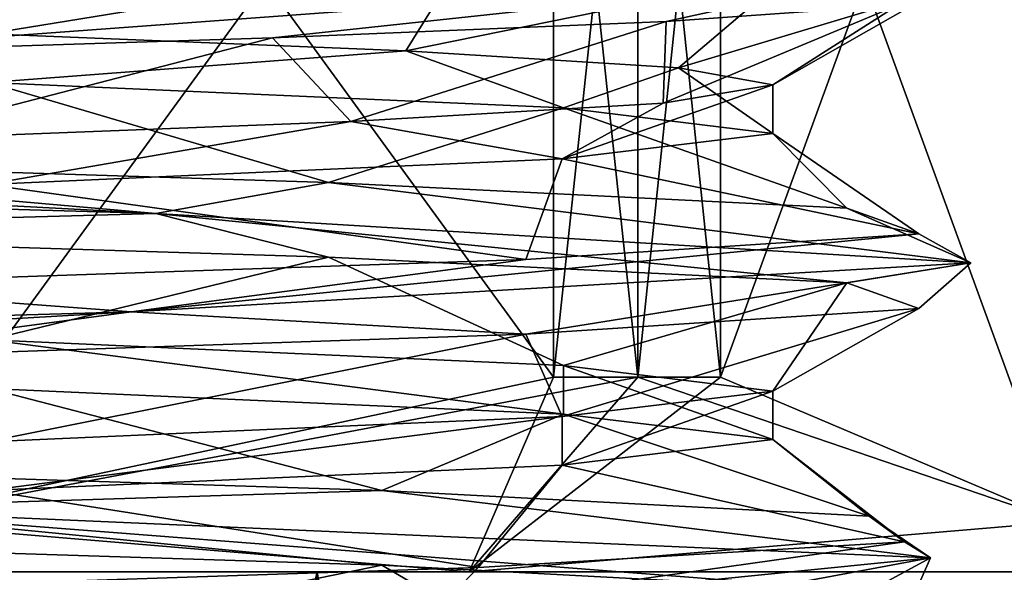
# Model space of a CAD drawing. Header units: metres. Extents: x -205 to 205, y -82 to 82.
# Tile 140 of 256: x -126.15 to -120.31, y 75 to 78.28. Entities that reach past the tile are written whole.
import ezdxf

# ---------------------------------------------------------------- set-up
doc = ezdxf.new("R2010")
doc.units = ezdxf.units.M
doc.layers.add('solid_PRT0003', color=7, linetype='CONTINUOUS')

msp = doc.modelspace()

# ---------------------------------------------------------------- linework, layer by layer
at = {"layer": 'solid_PRT0003'}
for points in [[(-127.026306, 75.301163, 9.5), (-127.025375, 81.707977, 9.5), (-122.984688, 80.849297, 9.5)], [(-122.985359, 76.158691, 39.5), (-127.025391, 81.707985, 39.5), (-127.026291, 75.301163, 39.5)], [(-122.985359, 76.158691, 39.5), (-122.984688, 80.849297, 39.5), (-127.025391, 81.707985, 39.5)], [(-121.99498, 76.158554, 10.071796), (-121.994308, 80.849152, 10.071796), (-119.973778, 81.706978, 13.57125)], [(-121.99498, 76.158554, 10.071796), (-119.973778, 81.706978, 13.57125), (-119.974701, 75.300156, 13.571237)], [(-119.974693, 75.300156, 35.428749), (-119.973785, 81.70697, 35.428764), (-121.994308, 80.849152, 38.928204)], [(-122.985359, 76.158691, 9.5), (-127.026306, 75.301163, 9.5), (-122.984688, 80.849297, 9.5)], [(-122.985359, 76.158691, 9.5), (-122.984688, 80.849297, 9.5), (-122.484688, 80.84922, 9.777568)], [(-122.485359, 76.158623, 39.222431), (-122.984688, 80.849297, 39.5), (-122.985359, 76.158691, 39.5)], [(-122.485359, 76.158623, 9.777568), (-122.985359, 76.158691, 9.5), (-122.484688, 80.84922, 9.777568)], [(-122.485359, 76.158623, 39.222431), (-122.484688, 80.84922, 39.222431), (-122.984688, 80.849297, 39.5)], [(-122.485359, 76.158623, 9.777568), (-122.484688, 80.84922, 9.777568), (-121.994308, 80.849152, 10.071796)], [(-122.485359, 76.158623, 39.222431), (-121.99498, 76.158554, 38.928204), (-122.484688, 80.84922, 39.222431)], [(-122.485359, 76.158623, 9.777568), (-121.994308, 80.849152, 10.071796), (-121.99498, 76.158554, 10.071796)], [(-121.99498, 76.158554, 38.928204), (-121.994308, 80.849152, 38.928204), (-122.484688, 80.84922, 39.222431)], [(-119.974693, 75.300156, 35.428749), (-121.994308, 80.849152, 38.928204), (-121.99498, 76.158554, 38.928204)], [(-126.335442, 78.19368, 16.445749), (-123.511765, 78.652863, 17.35338), (-126.281555, 78.750099, 15.290956)], [(-126.335442, 78.19368, 16.445749), (-123.859802, 78.092323, 18.523352), (-123.511765, 78.652863, 17.35338)], [(-123.859802, 78.092323, 18.523352), (-121.57962, 78.556137, 20.204323), (-123.511765, 78.652863, 17.35338)], [(-127.860718, 78.288605, 34.497498), (-120.931946, 78.57151, 27.44244), (-127.685135, 78.073364, 34.299709)], [(-120.931946, 78.57151, 27.44244), (-124.649475, 78.169731, 32.671566), (-127.685135, 78.073364, 34.299709)], [(-120.931946, 78.57151, 27.44244), (-122.317093, 78.265907, 30.137939), (-124.649475, 78.169731, 32.671566)], [(-123.859802, 78.092323, 18.523352), (-122.245041, 77.991638, 21.321735), (-121.57962, 78.556137, 20.204323)], [(-120.931946, 78.57151, 27.44244), (-120.944374, 78.362358, 26.972849), (-122.317093, 78.265907, 30.137939)], [(-122.245041, 77.991638, 21.321735), (-120.690262, 78.459305, 23.531454), (-121.57962, 78.556137, 20.204323)], [(-122.245041, 77.991638, 21.321735), (-121.685112, 77.890434, 24.5), (-120.690262, 78.459305, 23.531454)], [(-120.944374, 78.362358, 26.972849), (-120.690262, 78.459305, 23.531454), (-121.685112, 77.890434, 24.5)], [(-120.944374, 78.362358, 26.972849), (-121.685112, 77.890434, 24.5), (-122.334877, 77.782333, 27.915134)], [(-122.317093, 78.265907, 30.137939), (-120.944374, 78.362358, 26.972849), (-122.334877, 77.782333, 27.915134)], [(-124.649475, 78.169731, 32.671566), (-122.317093, 78.265907, 30.137939), (-124.185547, 77.67408, 30.844721)], [(-122.317093, 78.265907, 30.137939), (-122.334877, 77.782333, 27.915134), (-124.185547, 77.67408, 30.844721)], [(-127.685135, 78.073364, 34.299709), (-124.649475, 78.169731, 32.671566), (-126.985237, 77.566055, 32.895866)], [(-124.649475, 78.169731, 32.671566), (-124.185547, 77.67408, 30.844721), (-126.985237, 77.566055, 32.895866)], [(-126.331749, 77.905701, 16.447906), (-123.859802, 78.092323, 18.523352), (-126.335442, 78.19368, 16.445749)], [(-126.331749, 77.905701, 16.447906), (-122.925613, 77.753845, 19.859505), (-123.859802, 78.092323, 18.523352)], [(-122.925613, 77.753845, 19.859505), (-122.245041, 77.991638, 21.321735), (-123.859802, 78.092323, 18.523352)], [(-122.925613, 77.753845, 19.859505), (-121.685158, 77.60289, 24.5), (-122.245041, 77.991638, 21.321735)], [(-122.245041, 77.991638, 21.321735), (-121.685158, 77.60289, 24.5), (-121.685112, 77.890434, 24.5)], [(-129.194824, 77.465584, 14.315626), (-124.318199, 77.312737, 16.595972), (-126.331749, 77.905701, 16.447906)], [(-124.318199, 77.312737, 16.595972), (-122.925613, 77.753845, 19.859505), (-126.331749, 77.905701, 16.447906)], [(-122.933769, 77.451584, 29.154556), (-122.334877, 77.782333, 27.915134), (-121.685112, 77.890434, 24.5)], [(-121.685158, 77.60289, 24.5), (-122.933769, 77.451584, 29.154556), (-121.685112, 77.890434, 24.5)], [(-124.318199, 77.312737, 16.595972), (-121.247009, 77.160027, 21.023373), (-122.925613, 77.753845, 19.859505)], [(-122.933769, 77.451584, 29.154556), (-124.185547, 77.67408, 30.844721), (-122.334877, 77.782333, 27.915134)], [(-121.247009, 77.160027, 21.023373), (-121.685158, 77.60289, 24.5), (-122.925613, 77.753845, 19.859505)], [(-126.345177, 77.300758, 32.559792), (-126.985237, 77.566055, 32.895866), (-124.185547, 77.67408, 30.844721)], [(-122.933769, 77.451584, 29.154556), (-126.345177, 77.300758, 32.559792), (-124.185547, 77.67408, 30.844721)], [(-135.457458, 77.422462, 15.028341), (-125.341774, 77.129349, 15.675265), (-134.560257, 77.618423, 14.797523)], [(-125.341774, 77.129349, 15.675265), (-129.194824, 77.465584, 14.315626), (-134.560257, 77.618423, 14.797523)], [(-120.819504, 77.007896, 26.393387), (-122.933769, 77.451584, 29.154556), (-121.685158, 77.60289, 24.5)], [(-121.247009, 77.160027, 21.023373), (-120.819504, 77.007896, 26.393387), (-121.685158, 77.60289, 24.5)], [(-125.341774, 77.129349, 15.675265), (-124.318199, 77.312737, 16.595972), (-129.194824, 77.465584, 14.315626)], [(-123.149124, 76.856071, 31.246635), (-126.345177, 77.300758, 32.559792), (-122.933769, 77.451584, 29.154556)], [(-120.819504, 77.007896, 26.393387), (-123.149124, 76.856071, 31.246635), (-122.933769, 77.451584, 29.154556)], [(-135.457458, 77.422462, 15.028341), (-129.194855, 77.022247, 14.315632), (-125.341774, 77.129349, 15.675265)], [(-123.149124, 76.856071, 31.246635), (-127.60788, 76.70443, 34.273071), (-126.345177, 77.300758, 32.559792)], [(-125.341774, 77.129349, 15.675265), (-120.511299, 76.83699, 24.586428), (-124.318199, 77.312737, 16.595972)], [(-120.511299, 76.83699, 24.586428), (-121.247009, 77.160027, 21.023373), (-124.318199, 77.312737, 16.595972)], [(-120.511299, 76.83699, 24.586428), (-120.819504, 77.007896, 26.393387), (-121.247009, 77.160027, 21.023373)], [(-125.341774, 77.129349, 15.675265), (-129.194855, 77.022247, 14.315632), (-124.31823, 76.869537, 16.595993)], [(-125.341774, 77.129349, 15.675265), (-124.31823, 76.869537, 16.595993), (-121.247063, 76.716919, 21.023399)], [(-125.341774, 77.129349, 15.675265), (-121.247063, 76.716919, 21.023399), (-120.511299, 76.83699, 24.586428)], [(-124.31823, 76.869537, 16.595993), (-129.194855, 77.022247, 14.315632), (-126.331497, 76.379181, 16.448175)], [(-125.488258, 76.546036, 33.416702), (-123.149124, 76.856071, 31.246635), (-120.819504, 77.007896, 26.393387)], [(-120.511299, 76.83699, 24.586428), (-125.488258, 76.546036, 33.416702), (-120.819504, 77.007896, 26.393387)], [(-125.488258, 76.546036, 33.416702), (-127.60788, 76.70443, 34.273071), (-123.149124, 76.856071, 31.246635)], [(-124.31823, 76.869537, 16.595993), (-126.331497, 76.379181, 16.448175), (-122.925713, 76.227242, 19.859716)], [(-121.247063, 76.716919, 21.023399), (-124.31823, 76.869537, 16.595993), (-122.925713, 76.227242, 19.859716)], [(-120.511299, 76.83699, 24.586428), (-123.149178, 76.41288, 31.246632), (-125.488258, 76.546036, 33.416702)], [(-120.511299, 76.83699, 24.586428), (-120.819572, 76.56456, 26.393427), (-123.149178, 76.41288, 31.246632)], [(-120.511299, 76.83699, 24.586428), (-121.247063, 76.716919, 21.023399), (-120.819572, 76.56456, 26.393427)], [(-125.488258, 76.546036, 33.416702), (-135.613297, 76.255814, 33.896534), (-127.60788, 76.70443, 34.273071)], [(-121.247063, 76.716919, 21.023399), (-122.925713, 76.227242, 19.859716), (-121.685371, 76.076149, 24.5)], [(-120.819572, 76.56456, 26.393427), (-121.247063, 76.716919, 21.023399), (-121.685371, 76.076149, 24.5)], [(-123.149178, 76.41288, 31.246632), (-120.819572, 76.56456, 26.393427), (-122.93396, 75.92511, 29.154507)], [(-120.819572, 76.56456, 26.393427), (-121.685371, 76.076149, 24.5), (-122.93396, 75.92511, 29.154507)], [(-125.488258, 76.546036, 33.416702), (-132.981735, 76.109787, 34.646019), (-135.613297, 76.255814, 33.896534)], [(-125.488258, 76.546036, 33.416702), (-127.607948, 76.261314, 34.273071), (-132.981735, 76.109787, 34.646019)], [(-125.488258, 76.546036, 33.416702), (-123.149178, 76.41288, 31.246632), (-127.607948, 76.261314, 34.273071)], [(-127.607948, 76.261314, 34.273071), (-123.149178, 76.41288, 31.246632), (-126.345276, 75.774147, 32.559723)], [(-123.149178, 76.41288, 31.246632), (-122.93396, 75.92511, 29.154507), (-126.345276, 75.774147, 32.559723)], [(-126.331985, 76.091362, 16.447922), (-122.926414, 75.939636, 19.858564), (-126.331497, 76.379181, 16.448175)], [(-122.926414, 75.939636, 19.858564), (-122.925713, 76.227242, 19.859716), (-126.331497, 76.379181, 16.448175)], [(-122.926414, 75.939636, 19.858564), (-121.68541, 75.788605, 24.5), (-122.925713, 76.227242, 19.859716)], [(-122.925713, 76.227242, 19.859716), (-121.68541, 75.788605, 24.5), (-121.685371, 76.076149, 24.5)], [(-122.485359, 76.158623, 9.777568), (-127.026306, 75.301163, 9.5), (-122.985359, 76.158691, 9.5)], [(-122.485359, 76.158623, 9.777568), (-123.485527, 75.004066, 11.509619), (-127.026306, 75.301163, 9.5)], [(-122.985359, 76.158691, 39.5), (-127.026291, 75.301163, 39.5), (-123.485527, 75.004066, 37.490379)], [(-122.485359, 76.158623, 39.222431), (-122.985359, 76.158691, 39.5), (-123.485527, 75.004066, 37.490379)], [(-122.485359, 76.158623, 9.777568), (-121.99498, 76.158554, 10.071796), (-123.485527, 75.004066, 11.509619)], [(-122.485359, 76.158623, 39.222431), (-123.485527, 75.004066, 37.490379), (-119.974693, 75.300156, 35.428749)], [(-121.99498, 76.158554, 10.071796), (-119.974701, 75.300156, 13.571237), (-123.485527, 75.004066, 11.509619)], [(-122.485359, 76.158623, 39.222431), (-119.974693, 75.300156, 35.428749), (-121.99498, 76.158554, 38.928204)], [(-128.782578, 75.639511, 14.396789), (-124.002029, 75.486618, 16.874186), (-126.331985, 76.091362, 16.447922)], [(-124.002029, 75.486618, 16.874186), (-122.926414, 75.939636, 19.858564), (-126.331985, 76.091362, 16.447922)], [(-122.933167, 75.637306, 29.153067), (-122.93396, 75.92511, 29.154507), (-121.685371, 76.076149, 24.5)], [(-121.68541, 75.788605, 24.5), (-122.933167, 75.637306, 29.153067), (-121.685371, 76.076149, 24.5)], [(-126.34063, 75.486679, 32.557018), (-126.345276, 75.774147, 32.559723), (-122.93396, 75.92511, 29.154507)], [(-122.933167, 75.637306, 29.153067), (-126.34063, 75.486679, 32.557018), (-122.93396, 75.92511, 29.154507)], [(-124.002029, 75.486618, 16.874186), (-121.113213, 75.333931, 21.424488), (-122.926414, 75.939636, 19.858564)], [(-121.113213, 75.333931, 21.424488), (-121.68541, 75.788605, 24.5), (-122.926414, 75.939636, 19.858564)], [(-120.905258, 75.18187, 26.805729), (-122.933167, 75.637306, 29.153067), (-121.68541, 75.788605, 24.5)], [(-121.113213, 75.333931, 21.424488), (-120.905258, 75.18187, 26.805729), (-121.68541, 75.788605, 24.5)], [(-127.430092, 75.379639, 14.647358), (-124.002029, 75.486618, 16.874186), (-128.782578, 75.639511, 14.396789)], [(-123.431389, 75.030014, 31.560884), (-126.34063, 75.486679, 32.557018), (-122.933167, 75.637306, 29.153067)], [(-120.905258, 75.18187, 26.805729), (-123.431389, 75.030014, 31.560884), (-122.933167, 75.637306, 29.153067)], [(-123.431389, 75.030014, 31.560884), (-128.01091, 74.878395, 34.403149), (-126.34063, 75.486679, 32.557018)], [(-127.430092, 75.379639, 14.647358), (-120.750435, 75.087021, 22.271566), (-124.002029, 75.486618, 16.874186)], [(-120.750435, 75.087021, 22.271566), (-121.113213, 75.333931, 21.424488), (-124.002029, 75.486618, 16.874186)], [(-127.430092, 75.379639, 14.647358), (-128.782654, 75.196159, 14.396786), (-124.002113, 75.043457, 16.874166)], [(-127.430092, 75.379639, 14.647358), (-124.002113, 75.043457, 16.874166), (-121.113289, 74.890793, 21.424452)], [(-127.430092, 75.379639, 14.647358), (-121.113289, 74.890793, 21.424452), (-120.750435, 75.087021, 22.271566)], [(-123.485527, 75.004066, 11.509619), (-130.985519, 75.005135, 9.5), (-127.026306, 75.301163, 9.5)], [(-127.026291, 75.301163, 39.5), (-130.985519, 75.005135, 39.5), (-123.485527, 75.004066, 37.490379)], [(-119.974701, 75.300156, 13.571237), (-117.995148, 75.003281, 17), (-123.485527, 75.004066, 11.509619)], [(-123.485527, 75.004066, 37.490379), (-117.995148, 75.003281, 32), (-119.974693, 75.300156, 35.428749)], [(-120.750435, 75.087021, 22.271566), (-120.905258, 75.18187, 26.805729), (-121.113213, 75.333931, 21.424488)], [(-124.002113, 75.043457, 16.874166), (-128.782654, 75.196159, 14.396786), (-126.332214, 74.564957, 16.447914)], [(-123.655792, 74.795769, 31.982405), (-123.431389, 75.030014, 31.560884), (-120.905258, 75.18187, 26.805729)], [(-120.750435, 75.087021, 22.271566), (-123.655792, 74.795769, 31.982405), (-120.905258, 75.18187, 26.805729)], [(-120.750435, 75.087021, 22.271566), (-123.431435, 74.586868, 31.560865), (-123.655792, 74.795769, 31.982405)], [(-120.750435, 75.087021, 22.271566), (-120.905327, 74.738518, 26.805742), (-123.431435, 74.586868, 31.560865)], [(-120.750435, 75.087021, 22.271566), (-121.113289, 74.890793, 21.424452), (-120.905327, 74.738518, 26.805742)], [(-130.985596, 75.005135, 37.700005), (-130.989807, 45.005135, 37.699997), (-124.385719, 75.004196, 35.931641)], [(-124.385719, 75.004196, 35.931641), (-130.989807, 45.005135, 37.699997), (-124.389839, 45.004192, 35.931549)], [(-130.985596, 75.005135, 37.700005), (-123.485527, 75.004066, 37.490379), (-130.985519, 75.005135, 39.5)], [(-130.985596, 75.005135, 37.700005), (-124.385719, 75.004196, 35.931641), (-123.485527, 75.004066, 37.490379)], [(-130.985458, 75.005135, 11.299996), (-130.985519, 75.005135, 9.5), (-123.485527, 75.004066, 11.509619)], [(-124.385666, 75.004196, 13.068394), (-130.985458, 75.005135, 11.299996), (-123.485527, 75.004066, 11.509619)], [(-127.953552, 45.382565, 11.653932), (-130.985458, 75.005135, 11.299996), (-124.385666, 75.004196, 13.068394)], [(-123.655792, 74.795769, 31.982405), (-128.01091, 74.878395, 34.403149), (-123.431389, 75.030014, 31.560884)], [(-122.810837, 45.256073, 14.139252), (-127.953552, 45.382565, 11.653932), (-124.385666, 75.004196, 13.068394)], [(-124.002113, 75.043457, 16.874166), (-126.332214, 74.564957, 16.447914), (-122.926697, 74.412964, 19.858452)], [(-124.385719, 75.004196, 35.931641), (-124.389839, 45.004192, 35.931549), (-119.558296, 45.003506, 31.100037)], [(-124.385719, 75.004196, 35.931641), (-119.558296, 45.003506, 31.100037), (-119.553947, 75.003502, 31.099924)], [(-124.385719, 75.004196, 35.931641), (-117.995148, 75.003281, 32), (-123.485527, 75.004066, 37.490379)], [(-124.385719, 75.004196, 35.931641), (-119.553947, 75.003502, 31.099924), (-117.995148, 75.003281, 32)], [(-124.385666, 75.004196, 13.068394), (-123.485527, 75.004066, 11.509619), (-117.995148, 75.003281, 17)], [(-119.553955, 75.003502, 17.900055), (-124.385666, 75.004196, 13.068394), (-117.995148, 75.003281, 17)], [(-122.810837, 45.256073, 14.139252), (-124.385666, 75.004196, 13.068394), (-119.553955, 75.003502, 17.900055)], [(-121.113289, 74.890793, 21.424452), (-124.002113, 75.043457, 16.874166), (-122.926697, 74.412964, 19.858452)], [(-119.199509, 45.12957, 18.564573), (-122.810837, 45.256073, 14.139252), (-119.553955, 75.003502, 17.900055)]]:
    msp.add_3dface(points, dxfattribs=at)

doc.saveas('drawing.dxf')
